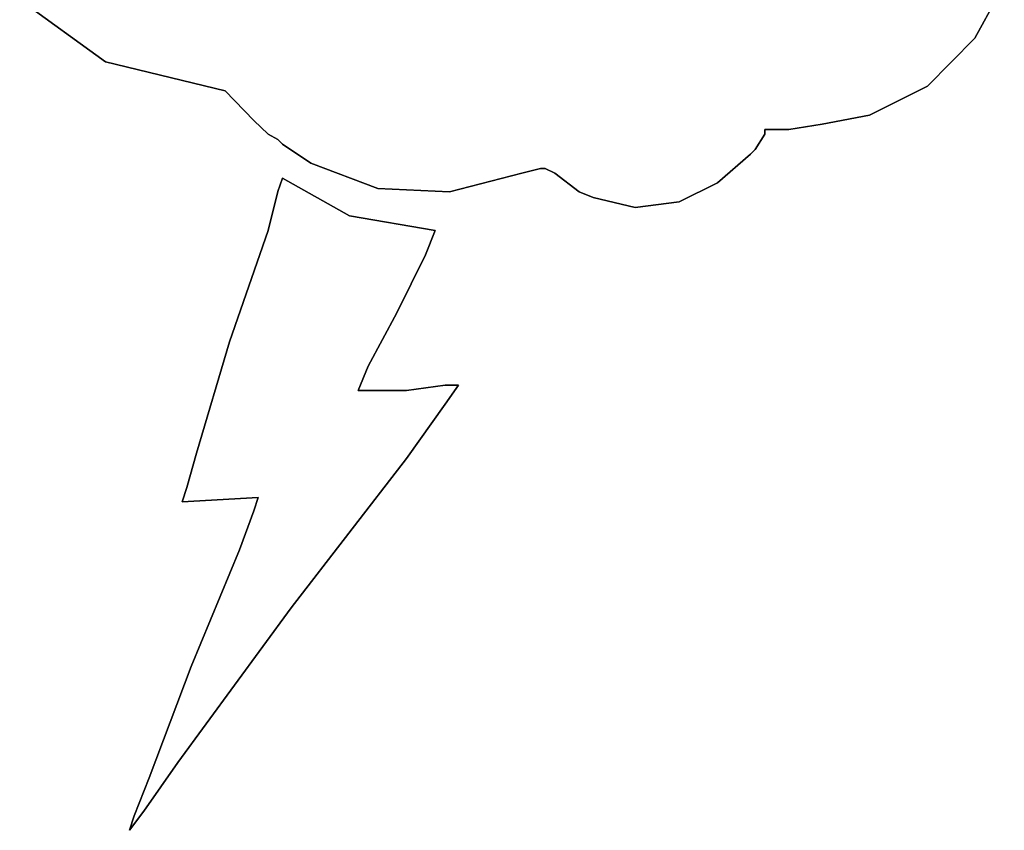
# Model space of a CAD drawing. Header units: millimetres. Extents: x 18084 to 52399, y 38174 to 56392.
# Tile 119 of 250: x 25562 to 25568, y 50624 to 50629. Entities that reach past the tile are written whole.
import ezdxf

# ---------------------------------------------------------------- set-up
doc = ezdxf.new("R2010")
doc.units = ezdxf.units.MM
doc.header["$LTSCALE"] = 100
doc.layers.add('45', color=7, linetype='Continuous')

msp = doc.modelspace()

# ---------------------------------------------------------------- linework, layer by layer
at = {"layer": '45', "color": 139}
for p, q in [((25567.8944, 50629.308), (25567.7151, 50628.9779)), ((25567.8944, 50629.308), (25567.7151, 50628.9779)), ((25562.4284, 50628.8349), (25561.9068, 50629.2144)), ((25562.4284, 50628.8349), (25561.9068, 50629.2144)), ((25567.7151, 50628.9779), (25567.4271, 50628.6864)), ((25567.7151, 50628.9779), (25567.4271, 50628.6864)), ((25563.1565, 50628.6589), (25562.4284, 50628.8349)), ((25563.1565, 50628.6589), (25562.4284, 50628.8349)), ((25567.4271, 50628.6864), (25567.074, 50628.5103)), ((25567.4271, 50628.6864), (25567.074, 50628.5103)), ((25563.3304, 50628.4773), (25563.1565, 50628.6589)), ((25563.1565, 50628.6589), (25563.1565, 50628.6589)), ((25563.3304, 50628.4773), (25563.1565, 50628.6589)), ((25563.1565, 50628.6589), (25563.1565, 50628.6589)), ((25567.074, 50628.5103), (25566.786, 50628.4553)), ((25567.074, 50628.5103), (25566.786, 50628.4553)), ((25563.4173, 50628.3948), (25563.3304, 50628.4773)), ((25563.4173, 50628.3948), (25563.3304, 50628.4773)), ((25566.786, 50628.4553), (25566.585, 50628.4223)), ((25566.786, 50628.4553), (25566.585, 50628.4223)), ((25563.4771, 50628.3618), (25563.4173, 50628.3948)), ((25563.4771, 50628.3618), (25563.4173, 50628.3948)), ((25566.4383, 50628.3948), (25566.3785, 50628.3013)), ((25566.4383, 50628.3948), (25566.3785, 50628.3013)), ((25566.585, 50628.4223), (25566.4383, 50628.4223)), ((25566.4383, 50628.4223), (25566.4383, 50628.3948)), ((25566.585, 50628.4223), (25566.4383, 50628.4223)), ((25566.4383, 50628.4223), (25566.4383, 50628.3948)), ((25563.5042, 50628.3343), (25563.4771, 50628.3618)), ((25563.5042, 50628.3343), (25563.4771, 50628.3618)), ((25563.6781, 50628.2188), (25563.5042, 50628.3343)), ((25563.6781, 50628.2188), (25563.5042, 50628.3343)), ((25566.3513, 50628.2738), (25566.1503, 50628.0978)), ((25566.3513, 50628.2738), (25566.1503, 50628.0978)), ((25566.3785, 50628.3013), (25566.3513, 50628.2738)), ((25566.3785, 50628.3013), (25566.3513, 50628.2738)), ((25564.0856, 50628.0648), (25563.6781, 50628.2188)), ((25564.0856, 50628.0648), (25563.6781, 50628.2188)), ((25564.9604, 50628.1583), (25564.5203, 50628.0428)), ((25564.9604, 50628.1583), (25564.5203, 50628.0428)), ((25565.0745, 50628.1858), (25564.9604, 50628.1583)), ((25565.0745, 50628.1858), (25564.9604, 50628.1583)), ((25565.1017, 50628.1858), (25565.0745, 50628.1858)), ((25565.1017, 50628.1858), (25565.0745, 50628.1858)), ((25565.1614, 50628.1583), (25565.1017, 50628.1858)), ((25565.1614, 50628.1583), (25565.1017, 50628.1858)), ((25565.3081, 50628.0428), (25565.1614, 50628.1583)), ((25565.3081, 50628.0428), (25565.1614, 50628.1583)), ((25563.477, 50628.0454), (25563.5042, 50628.1279)), ((25563.477, 50628.0454), (25563.5042, 50628.1279)), ((25563.5042, 50628.1279), (25563.9118, 50627.8968)), ((25563.5042, 50628.1279), (25563.9118, 50627.8968)), ((25566.1503, 50628.0978), (25565.9167, 50627.9823)), ((25566.1503, 50628.0978), (25565.9167, 50627.9823)), ((25563.4173, 50627.8087), (25563.477, 50628.0454)), ((25563.4173, 50627.8087), (25563.477, 50628.0454)), ((25564.5203, 50628.0428), (25564.0856, 50628.0648)), ((25564.5203, 50628.0428), (25564.0856, 50628.0648)), ((25565.3951, 50628.0098), (25565.3081, 50628.0428)), ((25565.3951, 50628.0098), (25565.3081, 50628.0428)), ((25565.6504, 50627.9493), (25565.3951, 50628.0098)), ((25565.6504, 50627.9493), (25565.3951, 50628.0098)), ((25565.9167, 50627.9823), (25565.6504, 50627.9493)), ((25565.9167, 50627.9823), (25565.6504, 50627.9493)), ((25563.9118, 50627.8968), (25564.4335, 50627.8087)), ((25563.9118, 50627.8968), (25564.4335, 50627.8087)), ((25563.1836, 50627.1318), (25563.4173, 50627.8087)), ((25563.1836, 50627.1318), (25563.4173, 50627.8087)), ((25564.4335, 50627.8087), (25564.3737, 50627.6601)), ((25564.4335, 50627.8087), (25564.3737, 50627.6601)), ((25564.3737, 50627.6601), (25564.1998, 50627.3079)), ((25564.3737, 50627.6601), (25564.1998, 50627.3079)), ((25564.1998, 50627.3079), (25564.0259, 50626.9832)), ((25564.1998, 50627.3079), (25564.0259, 50626.9832)), ((25562.9825, 50626.4549), (25563.1836, 50627.1318)), ((25562.9825, 50626.4549), (25563.1836, 50627.1318)), ((25564.0259, 50626.9832), (25563.9661, 50626.8347)), ((25564.0259, 50626.9832), (25563.9661, 50626.8347)), ((25563.9661, 50626.8347), (25564.0585, 50626.8347)), ((25563.9661, 50626.8347), (25564.0585, 50626.8347)), ((25564.0585, 50626.8347), (25564.2596, 50626.8347)), ((25564.0585, 50626.8347), (25564.2596, 50626.8347)), ((25564.2596, 50626.8347), (25564.4933, 50626.8677)), ((25564.2596, 50626.8347), (25564.4933, 50626.8677)), ((25564.4933, 50626.8677), (25564.5748, 50626.8677)), ((25564.5748, 50626.8677), (25564.4933, 50626.7521)), ((25564.4933, 50626.8677), (25564.5748, 50626.8677)), ((25564.5748, 50626.8677), (25564.4933, 50626.7521)), ((25564.4933, 50626.7521), (25564.2596, 50626.4219)), ((25564.4933, 50626.7521), (25564.2596, 50626.4219)), ((25562.9227, 50626.2458), (25562.9825, 50626.4549)), ((25562.9227, 50626.2458), (25562.9825, 50626.4549)), ((25564.2596, 50626.4219), (25563.5585, 50625.5139)), ((25564.2596, 50626.4219), (25563.5585, 50625.5139)), ((25562.8955, 50626.1577), (25562.9227, 50626.2458)), ((25562.8955, 50626.1577), (25562.9227, 50626.2458)), ((25563.3575, 50626.1853), (25562.8955, 50626.1577)), ((25563.3575, 50626.1853), (25562.8955, 50626.1577)), ((25563.3303, 50626.1027), (25563.3575, 50626.1853)), ((25563.3303, 50626.1027), (25563.3575, 50626.1853)), ((25562.8955, 50626.1577), (25562.8955, 50626.1577)), ((25562.8955, 50626.1577), (25562.8955, 50626.1577)), ((25563.2433, 50625.8661), (25563.3303, 50626.1027)), ((25563.2433, 50625.8661), (25563.3303, 50626.1027)), ((25562.9499, 50625.1561), (25563.2433, 50625.8661)), ((25562.9499, 50625.1561), (25563.2433, 50625.8661)), ((25563.5585, 50625.5139), (25562.8684, 50624.5728)), ((25563.5585, 50625.5139), (25562.8684, 50624.5728)), ((25562.6945, 50624.4792), (25562.9499, 50625.1561)), ((25562.6945, 50624.4792), (25562.9499, 50625.1561)), ((25562.8684, 50624.5728), (25562.6618, 50624.2756)), ((25562.8684, 50624.5728), (25562.6618, 50624.2756)), ((25562.6021, 50624.2481), (25562.6945, 50624.4792)), ((25562.6021, 50624.2481), (25562.6945, 50624.4792)), ((25562.6618, 50624.2756), (25562.5749, 50624.16)), ((25562.6618, 50624.2756), (25562.5749, 50624.16)), ((25562.5749, 50624.16), (25562.6021, 50624.2481)), ((25562.5749, 50624.16), (25562.6021, 50624.2481))]:
    msp.add_line(p, q, dxfattribs=at)
at = {"layer": '45', "color": 254}
for p, q in [((25567.7151, 50628.9779), (25567.8944, 50629.308)), ((25567.7151, 50628.9779), (25567.8944, 50629.308)), ((25567.7151, 50628.9779), (25567.8944, 50629.308)), ((25567.7151, 50628.9779), (25567.8944, 50629.308)), ((25561.9068, 50629.2144), (25562.4284, 50628.8349)), ((25561.9068, 50629.2144), (25562.4284, 50628.8349)), ((25561.9068, 50629.2144), (25562.4284, 50628.8349)), ((25561.9068, 50629.2144), (25562.4284, 50628.8349)), ((25567.4271, 50628.6864), (25567.7151, 50628.9779)), ((25567.4271, 50628.6864), (25567.7151, 50628.9779)), ((25567.4271, 50628.6864), (25567.7151, 50628.9779)), ((25567.4271, 50628.6864), (25567.7151, 50628.9779)), ((25562.4284, 50628.8349), (25563.1565, 50628.6589)), ((25562.4284, 50628.8349), (25563.1565, 50628.6589)), ((25562.4284, 50628.8349), (25563.1565, 50628.6589)), ((25562.4284, 50628.8349), (25563.1565, 50628.6589)), ((25567.074, 50628.5103), (25567.4271, 50628.6864)), ((25567.074, 50628.5103), (25567.4271, 50628.6864)), ((25567.074, 50628.5103), (25567.4271, 50628.6864)), ((25567.074, 50628.5103), (25567.4271, 50628.6864)), ((25563.1565, 50628.6589), (25563.3304, 50628.4773)), ((25563.1565, 50628.6589), (25563.3304, 50628.4773)), ((25563.1565, 50628.6589), (25563.3304, 50628.4773)), ((25563.1565, 50628.6589), (25563.3304, 50628.4773)), ((25566.786, 50628.4553), (25567.074, 50628.5103)), ((25566.786, 50628.4553), (25567.074, 50628.5103)), ((25566.786, 50628.4553), (25567.074, 50628.5103)), ((25566.786, 50628.4553), (25567.074, 50628.5103)), ((25563.3304, 50628.4773), (25563.4173, 50628.3948)), ((25563.3304, 50628.4773), (25563.4173, 50628.3948)), ((25563.3304, 50628.4773), (25563.4173, 50628.3948)), ((25563.3304, 50628.4773), (25563.4173, 50628.3948)), ((25566.585, 50628.4223), (25566.786, 50628.4553)), ((25566.585, 50628.4223), (25566.786, 50628.4553)), ((25566.585, 50628.4223), (25566.786, 50628.4553)), ((25566.585, 50628.4223), (25566.786, 50628.4553)), ((25563.4173, 50628.3948), (25563.4771, 50628.3618)), ((25563.4173, 50628.3948), (25563.4771, 50628.3618)), ((25563.4173, 50628.3948), (25563.4771, 50628.3618)), ((25563.4173, 50628.3948), (25563.4771, 50628.3618)), ((25566.3785, 50628.3013), (25566.4383, 50628.3948)), ((25566.3785, 50628.3013), (25566.4383, 50628.3948)), ((25566.3785, 50628.3013), (25566.4383, 50628.3948)), ((25566.3785, 50628.3013), (25566.4383, 50628.3948)), ((25566.4383, 50628.3948), (25566.4383, 50628.4223)), ((25566.4383, 50628.4223), (25566.585, 50628.4223)), ((25566.4383, 50628.3948), (25566.4383, 50628.4223)), ((25566.4383, 50628.4223), (25566.585, 50628.4223)), ((25566.4383, 50628.3948), (25566.4383, 50628.4223)), ((25566.4383, 50628.4223), (25566.585, 50628.4223)), ((25566.4383, 50628.3948), (25566.4383, 50628.4223)), ((25566.4383, 50628.4223), (25566.585, 50628.4223)), ((25563.4771, 50628.3618), (25563.5042, 50628.3343)), ((25563.4771, 50628.3618), (25563.5042, 50628.3343)), ((25563.4771, 50628.3618), (25563.5042, 50628.3343)), ((25563.4771, 50628.3618), (25563.5042, 50628.3343)), ((25563.5042, 50628.3343), (25563.6781, 50628.2188)), ((25563.5042, 50628.3343), (25563.6781, 50628.2188)), ((25563.5042, 50628.3343), (25563.6781, 50628.2188)), ((25563.5042, 50628.3343), (25563.6781, 50628.2188)), ((25566.1503, 50628.0978), (25566.3513, 50628.2738)), ((25566.1503, 50628.0978), (25566.3513, 50628.2738)), ((25566.1503, 50628.0978), (25566.3513, 50628.2738)), ((25566.1503, 50628.0978), (25566.3513, 50628.2738)), ((25566.3513, 50628.2738), (25566.3785, 50628.3013)), ((25566.3513, 50628.2738), (25566.3785, 50628.3013)), ((25566.3513, 50628.2738), (25566.3785, 50628.3013)), ((25566.3513, 50628.2738), (25566.3785, 50628.3013)), ((25563.6781, 50628.2188), (25564.0856, 50628.0648)), ((25563.6781, 50628.2188), (25564.0856, 50628.0648)), ((25563.6781, 50628.2188), (25564.0856, 50628.0648)), ((25563.6781, 50628.2188), (25564.0856, 50628.0648)), ((25564.5203, 50628.0428), (25564.9604, 50628.1583)), ((25564.5203, 50628.0428), (25564.9604, 50628.1583)), ((25564.5203, 50628.0428), (25564.9604, 50628.1583)), ((25564.5203, 50628.0428), (25564.9604, 50628.1583)), ((25564.9604, 50628.1583), (25565.0745, 50628.1858)), ((25564.9604, 50628.1583), (25565.0745, 50628.1858)), ((25564.9604, 50628.1583), (25565.0745, 50628.1858)), ((25564.9604, 50628.1583), (25565.0745, 50628.1858)), ((25565.0745, 50628.1858), (25565.1017, 50628.1858)), ((25565.0745, 50628.1858), (25565.1017, 50628.1858)), ((25565.0745, 50628.1858), (25565.1017, 50628.1858)), ((25565.0745, 50628.1858), (25565.1017, 50628.1858)), ((25565.1017, 50628.1858), (25565.1614, 50628.1583)), ((25565.1017, 50628.1858), (25565.1614, 50628.1583)), ((25565.1017, 50628.1858), (25565.1614, 50628.1583)), ((25565.1017, 50628.1858), (25565.1614, 50628.1583)), ((25565.1614, 50628.1583), (25565.3081, 50628.0428)), ((25565.1614, 50628.1583), (25565.3081, 50628.0428)), ((25565.1614, 50628.1583), (25565.3081, 50628.0428)), ((25565.1614, 50628.1583), (25565.3081, 50628.0428)), ((25563.5042, 50628.1279), (25563.477, 50628.0454)), ((25563.5042, 50628.1279), (25563.477, 50628.0454)), ((25563.5042, 50628.1279), (25563.477, 50628.0454)), ((25563.5042, 50628.1279), (25563.477, 50628.0454)), ((25563.9118, 50627.8968), (25563.5042, 50628.1279)), ((25563.9118, 50627.8968), (25563.5042, 50628.1279)), ((25563.9118, 50627.8968), (25563.5042, 50628.1279)), ((25563.9118, 50627.8968), (25563.5042, 50628.1279)), ((25565.9167, 50627.9823), (25566.1503, 50628.0978)), ((25565.9167, 50627.9823), (25566.1503, 50628.0978)), ((25565.9167, 50627.9823), (25566.1503, 50628.0978)), ((25565.9167, 50627.9823), (25566.1503, 50628.0978)), ((25563.477, 50628.0454), (25563.4173, 50627.8087)), ((25563.477, 50628.0454), (25563.4173, 50627.8087)), ((25563.477, 50628.0454), (25563.4173, 50627.8087)), ((25563.477, 50628.0454), (25563.4173, 50627.8087)), ((25564.0856, 50628.0648), (25564.5203, 50628.0428)), ((25564.0856, 50628.0648), (25564.5203, 50628.0428)), ((25564.0856, 50628.0648), (25564.5203, 50628.0428)), ((25564.0856, 50628.0648), (25564.5203, 50628.0428)), ((25565.3081, 50628.0428), (25565.3951, 50628.0098)), ((25565.3081, 50628.0428), (25565.3951, 50628.0098)), ((25565.3081, 50628.0428), (25565.3951, 50628.0098)), ((25565.3081, 50628.0428), (25565.3951, 50628.0098)), ((25565.3951, 50628.0098), (25565.6504, 50627.9493)), ((25565.3951, 50628.0098), (25565.6504, 50627.9493)), ((25565.3951, 50628.0098), (25565.6504, 50627.9493)), ((25565.3951, 50628.0098), (25565.6504, 50627.9493)), ((25565.6504, 50627.9493), (25565.9167, 50627.9823)), ((25565.6504, 50627.9493), (25565.9167, 50627.9823)), ((25565.6504, 50627.9493), (25565.9167, 50627.9823)), ((25565.6504, 50627.9493), (25565.9167, 50627.9823)), ((25564.4335, 50627.8087), (25563.9118, 50627.8968)), ((25564.4335, 50627.8087), (25563.9118, 50627.8968)), ((25564.4335, 50627.8087), (25563.9118, 50627.8968)), ((25564.4335, 50627.8087), (25563.9118, 50627.8968)), ((25563.4173, 50627.8087), (25563.1836, 50627.1318)), ((25563.4173, 50627.8087), (25563.1836, 50627.1318)), ((25563.4173, 50627.8087), (25563.1836, 50627.1318)), ((25563.4173, 50627.8087), (25563.1836, 50627.1318)), ((25564.3737, 50627.6601), (25564.4335, 50627.8087)), ((25564.3737, 50627.6601), (25564.4335, 50627.8087)), ((25564.3737, 50627.6601), (25564.4335, 50627.8087)), ((25564.3737, 50627.6601), (25564.4335, 50627.8087)), ((25564.4335, 50627.8087), (25564.4335, 50627.8087)), ((25564.4335, 50627.8087), (25564.4335, 50627.8087)), ((25564.4335, 50627.8087), (25564.4335, 50627.8087)), ((25564.4335, 50627.8087), (25564.4335, 50627.8087)), ((25564.1998, 50627.3079), (25564.3737, 50627.6601)), ((25564.1998, 50627.3079), (25564.3737, 50627.6601)), ((25564.1998, 50627.3079), (25564.3737, 50627.6601)), ((25564.1998, 50627.3079), (25564.3737, 50627.6601)), ((25564.0259, 50626.9832), (25564.1998, 50627.3079)), ((25564.0259, 50626.9832), (25564.1998, 50627.3079)), ((25564.0259, 50626.9832), (25564.1998, 50627.3079)), ((25564.0259, 50626.9832), (25564.1998, 50627.3079)), ((25563.1836, 50627.1318), (25562.9825, 50626.4549)), ((25563.1836, 50627.1318), (25562.9825, 50626.4549)), ((25563.1836, 50627.1318), (25562.9825, 50626.4549)), ((25563.1836, 50627.1318), (25562.9825, 50626.4549)), ((25563.9661, 50626.8347), (25564.0259, 50626.9832)), ((25563.9661, 50626.8347), (25564.0259, 50626.9832)), ((25563.9661, 50626.8347), (25564.0259, 50626.9832)), ((25563.9661, 50626.8347), (25564.0259, 50626.9832)), ((25564.0585, 50626.8347), (25563.9661, 50626.8347)), ((25564.0585, 50626.8347), (25563.9661, 50626.8347)), ((25564.0585, 50626.8347), (25563.9661, 50626.8347)), ((25564.0585, 50626.8347), (25563.9661, 50626.8347)), ((25564.2596, 50626.8347), (25564.0585, 50626.8347)), ((25564.2596, 50626.8347), (25564.0585, 50626.8347)), ((25564.2596, 50626.8347), (25564.0585, 50626.8347)), ((25564.2596, 50626.8347), (25564.0585, 50626.8347)), ((25564.4933, 50626.8677), (25564.2596, 50626.8347)), ((25564.4933, 50626.8677), (25564.2596, 50626.8347)), ((25564.4933, 50626.8677), (25564.2596, 50626.8347)), ((25564.4933, 50626.8677), (25564.2596, 50626.8347)), ((25564.4933, 50626.7521), (25564.5748, 50626.8677)), ((25564.5748, 50626.8677), (25564.4933, 50626.8677)), ((25564.4933, 50626.7521), (25564.5748, 50626.8677)), ((25564.5748, 50626.8677), (25564.4933, 50626.8677)), ((25564.4933, 50626.7521), (25564.5748, 50626.8677)), ((25564.5748, 50626.8677), (25564.4933, 50626.8677)), ((25564.4933, 50626.7521), (25564.5748, 50626.8677)), ((25564.5748, 50626.8677), (25564.4933, 50626.8677)), ((25564.2596, 50626.4219), (25564.4933, 50626.7521)), ((25564.2596, 50626.4219), (25564.4933, 50626.7521)), ((25564.2596, 50626.4219), (25564.4933, 50626.7521)), ((25564.2596, 50626.4219), (25564.4933, 50626.7521)), ((25562.9825, 50626.4549), (25562.9227, 50626.2458)), ((25562.9825, 50626.4549), (25562.9227, 50626.2458)), ((25562.9825, 50626.4549), (25562.9227, 50626.2458)), ((25562.9825, 50626.4549), (25562.9227, 50626.2458)), ((25563.5585, 50625.5139), (25564.2596, 50626.4219)), ((25563.5585, 50625.5139), (25564.2596, 50626.4219)), ((25563.5585, 50625.5139), (25564.2596, 50626.4219)), ((25563.5585, 50625.5139), (25564.2596, 50626.4219)), ((25562.9227, 50626.2458), (25562.8955, 50626.1577)), ((25562.9227, 50626.2458), (25562.8955, 50626.1577)), ((25562.9227, 50626.2458), (25562.8955, 50626.1577)), ((25562.9227, 50626.2458), (25562.8955, 50626.1577)), ((25562.8955, 50626.1577), (25563.3575, 50626.1853)), ((25562.8955, 50626.1577), (25563.3575, 50626.1853)), ((25562.8955, 50626.1577), (25563.3575, 50626.1853)), ((25562.8955, 50626.1577), (25563.3575, 50626.1853)), ((25563.3575, 50626.1853), (25563.3303, 50626.1027)), ((25563.3575, 50626.1853), (25563.3303, 50626.1027)), ((25563.3575, 50626.1853), (25563.3303, 50626.1027)), ((25563.3575, 50626.1853), (25563.3303, 50626.1027)), ((25563.3303, 50626.1027), (25563.2433, 50625.8661)), ((25563.3303, 50626.1027), (25563.2433, 50625.8661)), ((25563.3303, 50626.1027), (25563.2433, 50625.8661)), ((25563.3303, 50626.1027), (25563.2433, 50625.8661)), ((25563.2433, 50625.8661), (25562.9499, 50625.1561)), ((25563.2433, 50625.8661), (25562.9499, 50625.1561)), ((25563.2433, 50625.8661), (25562.9499, 50625.1561)), ((25563.2433, 50625.8661), (25562.9499, 50625.1561)), ((25562.8684, 50624.5728), (25563.5585, 50625.5139)), ((25562.8684, 50624.5728), (25563.5585, 50625.5139)), ((25562.8684, 50624.5728), (25563.5585, 50625.5139)), ((25562.8684, 50624.5728), (25563.5585, 50625.5139)), ((25562.9499, 50625.1561), (25562.6945, 50624.4792)), ((25562.9499, 50625.1561), (25562.6945, 50624.4792)), ((25562.9499, 50625.1561), (25562.6945, 50624.4792)), ((25562.9499, 50625.1561), (25562.6945, 50624.4792)), ((25562.6618, 50624.2756), (25562.8684, 50624.5728)), ((25562.6618, 50624.2756), (25562.8684, 50624.5728)), ((25562.6618, 50624.2756), (25562.8684, 50624.5728)), ((25562.6618, 50624.2756), (25562.8684, 50624.5728)), ((25562.6945, 50624.4792), (25562.6021, 50624.2481)), ((25562.6945, 50624.4792), (25562.6021, 50624.2481)), ((25562.6945, 50624.4792), (25562.6021, 50624.2481)), ((25562.6945, 50624.4792), (25562.6021, 50624.2481)), ((25562.5749, 50624.16), (25562.6618, 50624.2756)), ((25562.5749, 50624.16), (25562.6618, 50624.2756)), ((25562.5749, 50624.16), (25562.6618, 50624.2756)), ((25562.5749, 50624.16), (25562.6618, 50624.2756)), ((25562.6021, 50624.2481), (25562.5749, 50624.16)), ((25562.6021, 50624.2481), (25562.5749, 50624.16)), ((25562.6021, 50624.2481), (25562.5749, 50624.16)), ((25562.6021, 50624.2481), (25562.5749, 50624.16))]:
    msp.add_line(p, q, dxfattribs=at)
at = {"layer": '45', "color": 7}
for p, q in [((25567.7151, 50628.9779), (25567.8944, 50629.308)), ((25567.7151, 50628.9779), (25567.8944, 50629.308)), ((25561.9068, 50629.2144), (25562.4284, 50628.8349)), ((25561.9068, 50629.2144), (25562.4284, 50628.8349)), ((25567.4271, 50628.6864), (25567.7151, 50628.9779)), ((25567.4271, 50628.6864), (25567.7151, 50628.9779)), ((25562.4284, 50628.8349), (25563.1565, 50628.6589)), ((25562.4284, 50628.8349), (25563.1565, 50628.6589)), ((25567.074, 50628.5103), (25567.4271, 50628.6864)), ((25567.074, 50628.5103), (25567.4271, 50628.6864)), ((25563.1565, 50628.6589), (25563.3304, 50628.4773)), ((25563.1565, 50628.6589), (25563.3304, 50628.4773)), ((25566.786, 50628.4553), (25567.074, 50628.5103)), ((25566.786, 50628.4553), (25567.074, 50628.5103)), ((25563.3304, 50628.4773), (25563.4173, 50628.3948)), ((25563.3304, 50628.4773), (25563.4173, 50628.3948)), ((25566.585, 50628.4223), (25566.786, 50628.4553)), ((25566.585, 50628.4223), (25566.786, 50628.4553)), ((25563.4173, 50628.3948), (25563.4771, 50628.3618)), ((25563.4173, 50628.3948), (25563.4771, 50628.3618)), ((25566.3785, 50628.3013), (25566.4383, 50628.3948)), ((25566.3785, 50628.3013), (25566.4383, 50628.3948)), ((25566.4383, 50628.3948), (25566.4383, 50628.4223)), ((25566.4383, 50628.4223), (25566.585, 50628.4223)), ((25566.4383, 50628.3948), (25566.4383, 50628.4223)), ((25566.4383, 50628.4223), (25566.585, 50628.4223)), ((25563.4771, 50628.3618), (25563.5042, 50628.3343)), ((25563.4771, 50628.3618), (25563.5042, 50628.3343)), ((25563.5042, 50628.3343), (25563.6781, 50628.2188)), ((25563.5042, 50628.3343), (25563.6781, 50628.2188)), ((25566.1503, 50628.0978), (25566.3513, 50628.2738)), ((25566.1503, 50628.0978), (25566.3513, 50628.2738)), ((25566.3513, 50628.2738), (25566.3785, 50628.3013)), ((25566.3513, 50628.2738), (25566.3785, 50628.3013)), ((25563.6781, 50628.2188), (25564.0856, 50628.0648)), ((25563.6781, 50628.2188), (25564.0856, 50628.0648)), ((25564.5203, 50628.0428), (25564.9604, 50628.1583)), ((25564.5203, 50628.0428), (25564.9604, 50628.1583)), ((25564.9604, 50628.1583), (25565.0745, 50628.1858)), ((25564.9604, 50628.1583), (25565.0745, 50628.1858)), ((25565.0745, 50628.1858), (25565.1017, 50628.1858)), ((25565.0745, 50628.1858), (25565.1017, 50628.1858)), ((25565.1017, 50628.1858), (25565.1614, 50628.1583)), ((25565.1017, 50628.1858), (25565.1614, 50628.1583)), ((25565.1614, 50628.1583), (25565.3081, 50628.0428)), ((25565.1614, 50628.1583), (25565.3081, 50628.0428)), ((25563.5042, 50628.1279), (25563.477, 50628.0454)), ((25563.5042, 50628.1279), (25563.477, 50628.0454)), ((25563.9118, 50627.8968), (25563.5042, 50628.1279)), ((25563.9118, 50627.8968), (25563.5042, 50628.1279)), ((25565.9167, 50627.9823), (25566.1503, 50628.0978)), ((25565.9167, 50627.9823), (25566.1503, 50628.0978)), ((25563.477, 50628.0454), (25563.4173, 50627.8087)), ((25563.477, 50628.0454), (25563.4173, 50627.8087)), ((25564.0856, 50628.0648), (25564.5203, 50628.0428)), ((25564.0856, 50628.0648), (25564.5203, 50628.0428)), ((25565.3081, 50628.0428), (25565.3951, 50628.0098)), ((25565.3081, 50628.0428), (25565.3951, 50628.0098)), ((25565.3951, 50628.0098), (25565.6504, 50627.9493)), ((25565.3951, 50628.0098), (25565.6504, 50627.9493)), ((25565.6504, 50627.9493), (25565.9167, 50627.9823)), ((25565.6504, 50627.9493), (25565.9167, 50627.9823)), ((25564.4335, 50627.8087), (25563.9118, 50627.8968)), ((25564.4335, 50627.8087), (25563.9118, 50627.8968)), ((25563.4173, 50627.8087), (25563.1836, 50627.1318)), ((25563.4173, 50627.8087), (25563.1836, 50627.1318)), ((25564.3737, 50627.6601), (25564.4335, 50627.8087)), ((25564.3737, 50627.6601), (25564.4335, 50627.8087)), ((25564.4335, 50627.8087), (25564.4335, 50627.8087)), ((25564.4335, 50627.8087), (25564.4335, 50627.8087)), ((25564.1998, 50627.3079), (25564.3737, 50627.6601)), ((25564.1998, 50627.3079), (25564.3737, 50627.6601)), ((25564.0259, 50626.9832), (25564.1998, 50627.3079)), ((25564.0259, 50626.9832), (25564.1998, 50627.3079)), ((25563.1836, 50627.1318), (25562.9825, 50626.4549)), ((25563.1836, 50627.1318), (25562.9825, 50626.4549)), ((25563.9661, 50626.8347), (25564.0259, 50626.9832)), ((25563.9661, 50626.8347), (25564.0259, 50626.9832)), ((25564.0585, 50626.8347), (25563.9661, 50626.8347)), ((25564.0585, 50626.8347), (25563.9661, 50626.8347)), ((25564.2596, 50626.8347), (25564.0585, 50626.8347)), ((25564.2596, 50626.8347), (25564.0585, 50626.8347)), ((25564.4933, 50626.8677), (25564.2596, 50626.8347)), ((25564.4933, 50626.8677), (25564.2596, 50626.8347)), ((25564.4933, 50626.7521), (25564.5748, 50626.8677)), ((25564.5748, 50626.8677), (25564.4933, 50626.8677)), ((25564.4933, 50626.7521), (25564.5748, 50626.8677)), ((25564.5748, 50626.8677), (25564.4933, 50626.8677)), ((25564.2596, 50626.4219), (25564.4933, 50626.7521)), ((25564.2596, 50626.4219), (25564.4933, 50626.7521)), ((25562.9825, 50626.4549), (25562.9227, 50626.2458)), ((25562.9825, 50626.4549), (25562.9227, 50626.2458)), ((25563.5585, 50625.5139), (25564.2596, 50626.4219)), ((25563.5585, 50625.5139), (25564.2596, 50626.4219)), ((25562.9227, 50626.2458), (25562.8955, 50626.1577)), ((25562.9227, 50626.2458), (25562.8955, 50626.1577)), ((25562.8955, 50626.1577), (25563.3575, 50626.1853)), ((25562.8955, 50626.1577), (25563.3575, 50626.1853)), ((25563.3575, 50626.1853), (25563.3303, 50626.1027)), ((25563.3575, 50626.1853), (25563.3303, 50626.1027)), ((25563.3303, 50626.1027), (25563.2433, 50625.8661)), ((25563.3303, 50626.1027), (25563.2433, 50625.8661)), ((25563.2433, 50625.8661), (25562.9499, 50625.1561)), ((25563.2433, 50625.8661), (25562.9499, 50625.1561)), ((25562.8684, 50624.5728), (25563.5585, 50625.5139)), ((25562.8684, 50624.5728), (25563.5585, 50625.5139)), ((25562.9499, 50625.1561), (25562.6945, 50624.4792)), ((25562.9499, 50625.1561), (25562.6945, 50624.4792)), ((25562.6618, 50624.2756), (25562.8684, 50624.5728)), ((25562.6618, 50624.2756), (25562.8684, 50624.5728)), ((25562.6945, 50624.4792), (25562.6021, 50624.2481)), ((25562.6945, 50624.4792), (25562.6021, 50624.2481)), ((25562.5749, 50624.16), (25562.6618, 50624.2756)), ((25562.5749, 50624.16), (25562.6618, 50624.2756)), ((25562.6021, 50624.2481), (25562.5749, 50624.16)), ((25562.6021, 50624.2481), (25562.5749, 50624.16))]:
    msp.add_line(p, q, dxfattribs=at)

doc.saveas('drawing.dxf')
